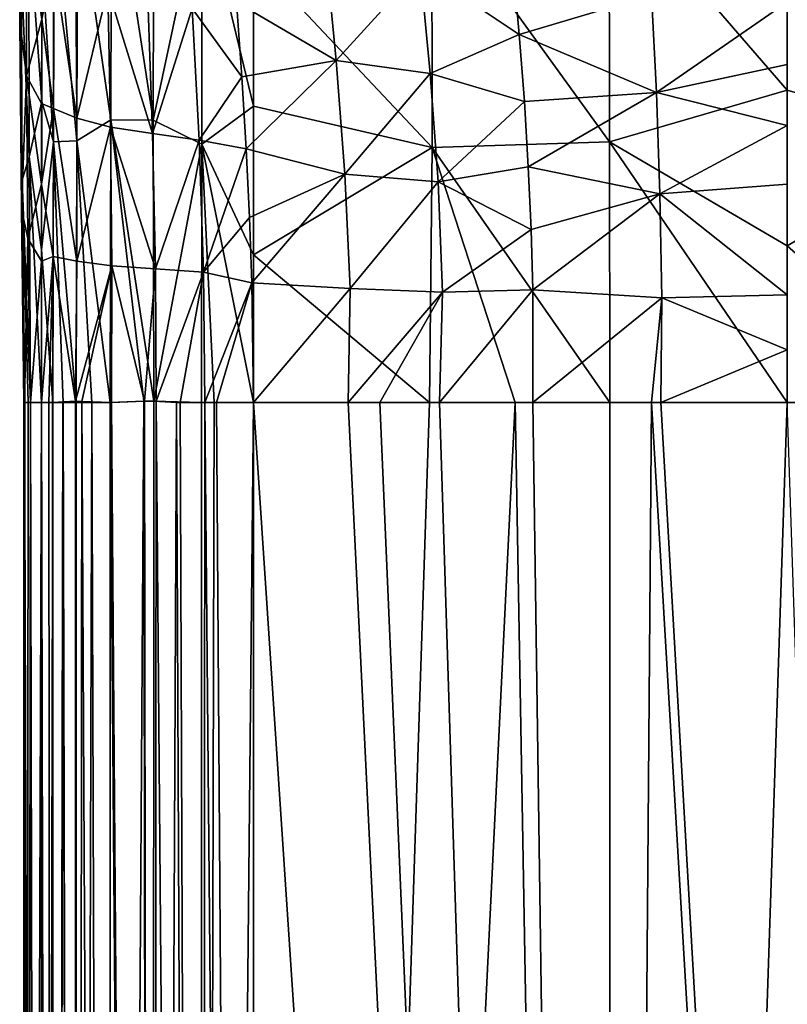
# Model space of a CAD drawing. Header units: millimetres. Extents: x -22 to 72, y 0 to 291.
# Tile 37 of 99: x -16 to 0, y 233 to 253. Entities that reach past the tile are written whole.
import ezdxf

# ---------------------------------------------------------------- set-up
doc = ezdxf.new("R2010")
doc.units = ezdxf.units.MM
doc.header["$LTSCALE"] = 65.185185
for name, color, linetype in [('15', 7, 'CONTINUOUS'), ('16', 7, 'CONTINUOUS'), ('20', 7, 'CONTINUOUS'), ('21', 7, 'CONTINUOUS'), ('22', 7, 'CONTINUOUS'), ('23', 7, 'CONTINUOUS'), ('29', 7, 'CONTINUOUS'), ('30', 7, 'CONTINUOUS'), ('60', 7, 'CONTINUOUS'), ('61', 7, 'CONTINUOUS'), ('62', 7, 'CONTINUOUS'), ('63', 7, 'CONTINUOUS')]:
    doc.layers.add(name, color=color, linetype=linetype)

msp = doc.modelspace()

# ---------------------------------------------------------------- linework, layer by layer
at = {"layer": '15', "color": 7, "linetype": 'CONTINUOUS'}
for points in [[(-15.188, 245.444, 9.043), (-14.908, 133.144, 9.562), (-14.917, 245.468, 9.547), (-15.188, 245.444, 9.043)], [(-14.917, 245.468, 9.547), (-14.908, 133.144, 9.562), (-14.784, 245.465, 9.752), (-14.917, 245.468, 9.547)], [(-14.908, 133.144, 9.562), (-14.205, 133.144, 10.453), (-14.784, 245.465, 9.752), (-14.908, 133.144, 9.562)], [(-14.784, 245.465, 9.752), (-14.205, 133.144, 10.453), (-14.195, 245.444, 10.463), (-14.784, 245.465, 9.752)], [(-14.166, 245.444, 10.492), (-13.319, 133.144, 11.162), (-13.474, 245.467, 11.061), (-14.166, 245.444, 10.492)], [(-13.474, 245.467, 11.061), (-13.319, 133.144, 11.162), (-13.225, 245.471, 11.22), (-13.474, 245.467, 11.061)], [(-13.319, 133.144, 11.162), (-12.296, 133.144, 11.654), (-13.225, 245.471, 11.22), (-13.319, 133.144, 11.162)], [(-13.225, 245.471, 11.22), (-12.296, 133.144, 11.654), (-12.725, 245.444, 11.483), (-13.225, 245.471, 11.22)], [(-15.631, 133.144, 7.426), (-15.392, 133.144, 8.535), (-15.631, 245.444, 7.426), (-15.631, 133.144, 7.426)], [(-15.631, 245.444, 7.426), (-15.392, 133.144, 8.535), (-15.48, 245.444, 8.247), (-15.631, 245.444, 7.426)], [(-15.48, 245.444, 8.247), (-15.392, 133.144, 8.535), (-15.402, 245.444, 8.504), (-15.48, 245.444, 8.247)], [(-15.402, 245.444, 8.504), (-15.392, 133.144, 8.535), (-15.188, 245.444, 9.043), (-15.402, 245.444, 8.504)], [(-15.392, 133.144, 8.535), (-14.908, 133.144, 9.562), (-15.188, 245.444, 9.043), (-15.392, 133.144, 8.535)], [(-14.205, 133.144, 10.453), (-13.319, 133.144, 11.162), (-14.195, 245.444, 10.463), (-14.205, 133.144, 10.453)], [(-14.195, 245.444, 10.463), (-13.319, 133.144, 11.162), (-14.166, 245.444, 10.492), (-14.195, 245.444, 10.463)], [(-12.725, 245.444, 11.483), (-12.296, 133.144, 11.654), (-12.21, 245.444, 11.683), (-12.725, 245.444, 11.483)], [(-12.296, 133.144, 11.654), (-11.189, 133.144, 11.902), (-12.21, 245.444, 11.683), (-12.296, 133.144, 11.654)], [(-12.21, 245.444, 11.683), (-11.189, 133.144, 11.902), (-11.965, 245.444, 11.756), (-12.21, 245.444, 11.683)], [(-11.965, 245.444, 11.756), (-11.189, 133.144, 11.902), (-11.189, 245.444, 11.902), (-11.965, 245.444, 11.756)]]:
    msp.add_3dface(points, dxfattribs=at)
at = {"layer": '16', "color": 7, "linetype": 'CONTINUOUS'}
for points in [[(-11.189, 245.444, 11.902), (-11.189, 133.144, 11.902), (-3.736, 133.144, 12.434), (-11.189, 245.444, 11.902)], [(-11.189, 245.444, 11.902), (-3.736, 133.144, 12.434), (-9.205, 245.444, 12.096), (-11.189, 245.444, 11.902)], [(-9.205, 245.444, 12.096), (-3.736, 133.144, 12.434), (-8.54, 245.444, 12.152), (-9.205, 245.444, 12.096)], [(-8.54, 245.444, 12.152), (-3.736, 133.144, 12.434), (-7.292, 245.444, 12.247), (-8.54, 245.444, 12.152)], [(-7.292, 245.444, 12.247), (-3.736, 133.144, 12.434), (-5.335, 245.444, 12.364), (-7.292, 245.444, 12.247)], [(-5.335, 245.444, 12.364), (-3.736, 133.144, 12.434), (-2.849, 245.444, 12.461), (-5.335, 245.444, 12.364)], [(-3.736, 133.144, 12.434), (3.743, 133.144, 12.433), (-2.849, 245.444, 12.461), (-3.736, 133.144, 12.434)], [(-2.849, 245.444, 12.461), (3.743, 133.144, 12.433), (-2.652, 245.444, 12.467), (-2.849, 245.444, 12.461)], [(-2.652, 245.444, 12.467), (3.743, 133.144, 12.433), (0, 245.444, 12.5), (-2.652, 245.444, 12.467)]]:
    msp.add_3dface(points, dxfattribs=at)
at = {"layer": '20', "color": 7, "linetype": 'CONTINUOUS'}
for points in [[(-3.743, 133.144, -12.433), (-11.189, 133.144, -11.902), (-5.704, 245.444, -12.345), (-3.743, 133.144, -12.433)], [(-5.704, 245.444, -12.345), (-11.189, 133.144, -11.902), (-7.497, 245.444, -12.232), (-5.704, 245.444, -12.345)], [(-7.497, 245.444, -12.232), (-11.189, 133.144, -11.902), (-11.189, 245.444, -11.902), (-7.497, 245.444, -12.232)], [(-3.718, 245.444, -12.434), (-3.743, 133.144, -12.433), (-5.704, 245.444, -12.345), (-3.718, 245.444, -12.434)], [(3.736, 133.144, -12.434), (-3.743, 133.144, -12.433), (3.721, 245.444, -12.434), (3.736, 133.144, -12.434)], [(3.721, 245.444, -12.434), (-3.743, 133.144, -12.433), (0, 245.444, -12.5), (3.721, 245.444, -12.434)], [(0, 245.444, -12.5), (-3.743, 133.144, -12.433), (-3.718, 245.444, -12.434), (0, 245.444, -12.5)]]:
    msp.add_3dface(points, dxfattribs=at)
at = {"layer": '21', "color": 7, "linetype": 'CONTINUOUS'}
for points in [[(-13.319, 133.144, -11.162), (-14.205, 133.144, -10.453), (-13.485, 245.47, -11.054), (-13.319, 133.144, -11.162)], [(-13.485, 245.47, -11.054), (-14.205, 133.144, -10.453), (-14.194, 245.444, -10.463), (-13.485, 245.47, -11.054)], [(-13.278, 245.472, -11.188), (-13.319, 133.144, -11.162), (-13.485, 245.47, -11.054), (-13.278, 245.472, -11.188)], [(-12.804, 245.444, -11.446), (-13.319, 133.144, -11.162), (-13.278, 245.472, -11.188), (-12.804, 245.444, -11.446)], [(-15.392, 133.144, -8.535), (-15.631, 133.144, -7.426), (-15.392, 245.444, -8.535), (-15.392, 133.144, -8.535)], [(-15.392, 245.444, -8.535), (-15.631, 133.144, -7.426), (-15.631, 245.444, -7.426), (-15.392, 245.444, -8.535)], [(-14.908, 133.144, -9.562), (-15.392, 133.144, -8.535), (-15.176, 245.444, -9.068), (-14.908, 133.144, -9.562)], [(-15.176, 245.444, -9.068), (-15.392, 133.144, -8.535), (-15.392, 245.444, -8.535), (-15.176, 245.444, -9.068)], [(-14.903, 245.444, -9.569), (-14.908, 133.144, -9.562), (-15.176, 245.444, -9.068), (-14.903, 245.444, -9.569)], [(-14.205, 133.144, -10.453), (-14.908, 133.144, -9.562), (-14.574, 245.444, -10.037), (-14.205, 133.144, -10.453)], [(-14.574, 245.444, -10.037), (-14.908, 133.144, -9.562), (-14.903, 245.444, -9.569), (-14.574, 245.444, -10.037)], [(-14.194, 245.444, -10.463), (-14.205, 133.144, -10.453), (-14.574, 245.444, -10.037), (-14.194, 245.444, -10.463)], [(-12.296, 133.144, -11.654), (-13.319, 133.144, -11.162), (-12.804, 245.444, -11.446), (-12.296, 133.144, -11.654)], [(-12.277, 245.444, -11.661), (-12.296, 133.144, -11.654), (-12.804, 245.444, -11.446), (-12.277, 245.444, -11.661)], [(-11.189, 245.444, -11.902), (-11.189, 133.144, -11.902), (-12.296, 133.144, -11.654), (-11.189, 245.444, -11.902)], [(-11.189, 245.444, -11.902), (-12.296, 133.144, -11.654), (-12.015, 245.444, -11.743), (-11.189, 245.444, -11.902)], [(-12.015, 245.444, -11.743), (-12.296, 133.144, -11.654), (-12.277, 245.444, -11.661), (-12.015, 245.444, -11.743)]]:
    msp.add_3dface(points, dxfattribs=at)
at = {"layer": '22', "color": 7, "linetype": 'CONTINUOUS'}
for points in [[(-16, 133.144), (-15.631, 133.144, 7.426), (-15.999, 245.444, 0.297), (-16, 133.144)], [(-15.631, 245.444, -7.426), (-15.631, 133.144, -7.426), (-16, 133.144), (-15.631, 245.444, -7.426)], [(-15.631, 245.444, -7.426), (-16, 133.144), (-15.865, 245.444, -4.503), (-15.631, 245.444, -7.426)], [(-15.865, 245.444, -4.503), (-16, 133.144), (-15.914, 245.444, -3.598), (-15.865, 245.444, -4.503)], [(-15.914, 245.444, -3.598), (-16, 133.144), (-15.984, 245.444, -1.553), (-15.914, 245.444, -3.598)], [(-15.984, 245.444, -1.553), (-16, 133.144), (-15.999, 245.444, 0.297), (-15.984, 245.444, -1.553)], [(-15.999, 245.444, 0.297), (-15.631, 133.144, 7.426), (-15.985, 245.444, 1.48), (-15.999, 245.444, 0.297)], [(-15.985, 245.444, 1.48), (-15.631, 133.144, 7.426), (-15.859, 245.444, 4.597), (-15.985, 245.444, 1.48)], [(-15.631, 133.144, 7.426), (-15.631, 245.444, 7.426), (-15.859, 245.444, 4.597), (-15.631, 133.144, 7.426)]]:
    msp.add_3dface(points, dxfattribs=at)
at = {"layer": '23', "color": 7, "linetype": 'CONTINUOUS'}
for points in [[(3.731, 250.909, -12.114), (0, 255.221, -11.449), (3.734, 256.305, -11.127), (3.731, 250.909, -12.114)], [(0, 251.99, -12.032), (0, 255.221, -11.449), (3.731, 250.909, -12.114), (0, 251.99, -12.032)], [(0, 248.725, -12.383), (0, 251.99, -12.032), (3.731, 250.909, -12.114), (0, 248.725, -12.383)], [(3.721, 245.444, -12.434), (0, 248.725, -12.383), (3.731, 250.909, -12.114), (3.721, 245.444, -12.434)], [(3.721, 245.444, -12.434), (0, 245.444, -12.5), (0, 248.725, -12.383), (3.721, 245.444, -12.434)]]:
    msp.add_3dface(points, dxfattribs=at)
at = {"layer": '29', "color": 7, "linetype": 'CONTINUOUS'}
for points in [[(-5.618, 253.158, 14.627), (-2.844, 253.992, 15.367), (-5.748, 254.594, 15.503), (-5.618, 253.158, 14.627)], [(-2.743, 251.941, 14.164), (-2.844, 253.992, 15.367), (-5.618, 253.158, 14.627), (-2.743, 251.941, 14.164)], [(-2.743, 251.941, 14.164), (0, 253.836, 15.335), (-2.844, 253.992, 15.367), (-2.743, 251.941, 14.164)], [(0, 252.525, 14.527), (0, 253.836, 15.335), (-2.743, 251.941, 14.164), (0, 252.525, 14.527)], [(-5.51, 251.75, 13.909), (-2.743, 251.941, 14.164), (-5.618, 253.158, 14.627), (-5.51, 251.75, 13.909)], [(0, 251.251, 13.872), (0, 252.525, 14.527), (-2.743, 251.941, 14.164), (0, 251.251, 13.872)], [(-5.428, 250.384, 13.343), (-2.743, 251.941, 14.164), (-5.51, 251.75, 13.909), (-5.428, 250.384, 13.343)], [(-2.67, 249.814, 13.256), (-2.743, 251.941, 14.164), (-5.428, 250.384, 13.343), (-2.67, 249.814, 13.256)], [(-2.67, 249.814, 13.256), (0, 251.251, 13.872), (-2.743, 251.941, 14.164), (-2.67, 249.814, 13.256)], [(0, 250.019, 13.359), (0, 251.251, 13.872), (-2.67, 249.814, 13.256), (0, 250.019, 13.359)], [(-5.37, 249.068, 12.917), (-2.67, 249.814, 13.256), (-5.428, 250.384, 13.343), (-5.37, 249.068, 12.917)], [(0, 247.698, 12.713), (0, 250.019, 13.359), (-2.67, 249.814, 13.256), (0, 247.698, 12.713)], [(-5.335, 247.807, 12.619), (-2.67, 249.814, 13.256), (-5.37, 249.068, 12.917), (-5.335, 247.807, 12.619)], [(-2.632, 247.639, 12.678), (-2.67, 249.814, 13.256), (-5.335, 247.807, 12.619), (-2.632, 247.639, 12.678)], [(-2.632, 247.639, 12.678), (0, 247.698, 12.713), (-2.67, 249.814, 13.256), (-2.632, 247.639, 12.678)], [(-5.335, 245.444, 12.364), (-2.632, 247.639, 12.678), (-5.335, 247.807, 12.619), (-5.335, 245.444, 12.364)], [(-5.335, 245.444, 12.364), (-2.849, 245.444, 12.461), (-2.632, 247.639, 12.678), (-5.335, 245.444, 12.364)], [(-2.849, 245.444, 12.461), (-2.652, 245.444, 12.467), (-2.632, 247.639, 12.678), (-2.849, 245.444, 12.461)], [(-2.652, 245.444, 12.467), (0, 246.548, 12.552), (-2.632, 247.639, 12.678), (-2.652, 245.444, 12.467)], [(0, 246.548, 12.552), (0, 247.698, 12.713), (-2.632, 247.639, 12.678), (0, 246.548, 12.552)], [(-2.652, 245.444, 12.467), (0, 245.444, 12.5), (0, 246.548, 12.552), (-2.652, 245.444, 12.467)]]:
    msp.add_3dface(points, dxfattribs=at)
at = {"layer": '30', "color": 7, "linetype": 'CONTINUOUS'}
for points in [[(-9.453, 252.61, 13.802), (-9.679, 254.929, 14.984), (-11.547, 253.836, 13.927), (-9.453, 252.61, 13.802)], [(-9.453, 252.61, 13.802), (-7.697, 254.551, 15.173), (-9.679, 254.929, 14.984), (-9.453, 252.61, 13.802)], [(-7.483, 252.343, 13.985), (-7.697, 254.551, 15.173), (-9.453, 252.61, 13.802), (-7.483, 252.343, 13.985)], [(-5.618, 253.158, 14.627), (-5.748, 254.594, 15.503), (-7.697, 254.551, 15.173), (-5.618, 253.158, 14.627)], [(-7.483, 252.343, 13.985), (-5.618, 253.158, 14.627), (-7.697, 254.551, 15.173), (-7.483, 252.343, 13.985)], [(-11.434, 252.271, 13.263), (-9.453, 252.61, 13.802), (-11.547, 253.836, 13.927), (-11.434, 252.271, 13.263)], [(-5.51, 251.75, 13.909), (-5.618, 253.158, 14.627), (-7.483, 252.343, 13.985), (-5.51, 251.75, 13.909)], [(-11.343, 250.761, 12.743), (-9.453, 252.61, 13.802), (-11.434, 252.271, 13.263), (-11.343, 250.761, 12.743)], [(-9.276, 250.232, 12.908), (-9.453, 252.61, 13.802), (-11.343, 250.761, 12.743), (-9.276, 250.232, 12.908)], [(-9.276, 250.232, 12.908), (-7.483, 252.343, 13.985), (-9.453, 252.61, 13.802), (-9.276, 250.232, 12.908)], [(-7.321, 250.068, 13.081), (-7.483, 252.343, 13.985), (-9.276, 250.232, 12.908), (-7.321, 250.068, 13.081)], [(-7.321, 250.068, 13.081), (-5.51, 251.75, 13.909), (-7.483, 252.343, 13.985), (-7.321, 250.068, 13.081)], [(-5.428, 250.384, 13.343), (-5.51, 251.75, 13.909), (-7.321, 250.068, 13.081), (-5.428, 250.384, 13.343)], [(-11.274, 249.319, 12.359), (-9.276, 250.232, 12.908), (-11.343, 250.761, 12.743), (-11.274, 249.319, 12.359)], [(-11.226, 247.95, 12.097), (-9.276, 250.232, 12.908), (-11.274, 249.319, 12.359), (-11.226, 247.95, 12.097)], [(-9.164, 247.831, 12.331), (-9.276, 250.232, 12.908), (-11.226, 247.95, 12.097), (-9.164, 247.831, 12.331)], [(-9.164, 247.831, 12.331), (-7.321, 250.068, 13.081), (-9.276, 250.232, 12.908), (-9.164, 247.831, 12.331)], [(-5.37, 249.068, 12.917), (-5.428, 250.384, 13.343), (-7.321, 250.068, 13.081), (-5.37, 249.068, 12.917)], [(-7.225, 247.757, 12.493), (-7.321, 250.068, 13.081), (-9.164, 247.831, 12.331), (-7.225, 247.757, 12.493)], [(-7.225, 247.757, 12.493), (-5.37, 249.068, 12.917), (-7.321, 250.068, 13.081), (-7.225, 247.757, 12.493)], [(-5.335, 247.807, 12.619), (-5.37, 249.068, 12.917), (-7.225, 247.757, 12.493), (-5.335, 247.807, 12.619)], [(-11.189, 245.444, 11.902), (-9.164, 247.831, 12.331), (-11.226, 247.95, 12.097), (-11.189, 245.444, 11.902)], [(-11.189, 245.444, 11.902), (-9.205, 245.444, 12.096), (-9.164, 247.831, 12.331), (-11.189, 245.444, 11.902)], [(-9.205, 245.444, 12.096), (-7.225, 247.757, 12.493), (-9.164, 247.831, 12.331), (-9.205, 245.444, 12.096)], [(-9.205, 245.444, 12.096), (-8.54, 245.444, 12.152), (-7.225, 247.757, 12.493), (-9.205, 245.444, 12.096)], [(-8.54, 245.444, 12.152), (-7.292, 245.444, 12.247), (-7.225, 247.757, 12.493), (-8.54, 245.444, 12.152)], [(-7.292, 245.444, 12.247), (-5.335, 245.444, 12.364), (-5.335, 247.807, 12.619), (-7.292, 245.444, 12.247)], [(-7.292, 245.444, 12.247), (-5.335, 247.807, 12.619), (-7.225, 247.757, 12.493), (-7.292, 245.444, 12.247)]]:
    msp.add_3dface(points, dxfattribs=at)
at = {"layer": '60', "color": 7, "linetype": 'CONTINUOUS'}
for points in [[(-15.379, 251.608, 9.493), (-15.381, 254.699, 10.679), (-15.627, 253.482, 9.05), (-15.379, 251.608, 9.493)], [(-14.892, 251.405, 10.487), (-14.915, 254.397, 11.615), (-15.381, 254.699, 10.679), (-14.892, 251.405, 10.487)], [(-15.379, 251.608, 9.493), (-14.892, 251.405, 10.487), (-15.381, 254.699, 10.679), (-15.379, 251.608, 9.493)], [(-14.892, 251.405, 10.487), (-14.239, 254.124, 12.436), (-14.915, 254.397, 11.615), (-14.892, 251.405, 10.487)], [(-14.182, 251.216, 11.36), (-14.239, 254.124, 12.436), (-14.892, 251.405, 10.487), (-14.182, 251.216, 11.36)], [(-13.302, 251.082, 12.056), (-13.403, 253.911, 13.096), (-14.239, 254.124, 12.436), (-13.302, 251.082, 12.056)], [(-14.182, 251.216, 11.36), (-13.302, 251.082, 12.056), (-14.239, 254.124, 12.436), (-14.182, 251.216, 11.36)], [(-13.302, 251.082, 12.056), (-12.473, 253.705, 13.54), (-13.403, 253.911, 13.096), (-13.302, 251.082, 12.056)], [(-11.434, 252.271, 13.263), (-11.547, 253.836, 13.927), (-12.473, 253.705, 13.54), (-11.434, 252.271, 13.263)], [(-12.329, 250.945, 12.519), (-12.473, 253.705, 13.54), (-13.302, 251.082, 12.056), (-12.329, 250.945, 12.519)], [(-12.329, 250.945, 12.519), (-11.434, 252.271, 13.263), (-12.473, 253.705, 13.54), (-12.329, 250.945, 12.519)], [(-15.629, 251.711, 8.431), (-15.379, 251.608, 9.493), (-15.627, 253.482, 9.05), (-15.629, 251.711, 8.431)], [(-11.343, 250.761, 12.743), (-11.434, 252.271, 13.263), (-12.329, 250.945, 12.519), (-11.343, 250.761, 12.743)], [(-15.63, 250.017, 7.972), (-15.379, 251.608, 9.493), (-15.629, 251.711, 8.431), (-15.63, 250.017, 7.972)], [(-15.385, 248.503, 8.751), (-15.379, 251.608, 9.493), (-15.63, 250.017, 7.972), (-15.385, 248.503, 8.751)], [(-15.385, 248.503, 8.751), (-14.889, 248.406, 9.786), (-15.379, 251.608, 9.493), (-15.385, 248.503, 8.751)], [(-14.889, 248.406, 9.786), (-14.892, 251.405, 10.487), (-15.379, 251.608, 9.493), (-14.889, 248.406, 9.786)], [(-14.889, 248.406, 9.786), (-14.182, 251.216, 11.36), (-14.892, 251.405, 10.487), (-14.889, 248.406, 9.786)], [(-14.155, 248.304, 10.697), (-14.182, 251.216, 11.36), (-14.889, 248.406, 9.786), (-14.155, 248.304, 10.697)], [(-13.242, 248.246, 11.415), (-13.302, 251.082, 12.056), (-14.182, 251.216, 11.36), (-13.242, 248.246, 11.415)], [(-14.155, 248.304, 10.697), (-13.242, 248.246, 11.415), (-14.182, 251.216, 11.36), (-14.155, 248.304, 10.697)], [(-13.242, 248.246, 11.415), (-12.329, 250.945, 12.519), (-13.302, 251.082, 12.056), (-13.242, 248.246, 11.415)], [(-12.236, 248.173, 11.886), (-12.329, 250.945, 12.519), (-13.242, 248.246, 11.415), (-12.236, 248.173, 11.886)], [(-12.236, 248.173, 11.886), (-11.343, 250.761, 12.743), (-12.329, 250.945, 12.519), (-12.236, 248.173, 11.886)], [(-11.274, 249.319, 12.359), (-11.343, 250.761, 12.743), (-12.236, 248.173, 11.886), (-11.274, 249.319, 12.359)], [(-15.631, 248.405, 7.66), (-15.385, 248.503, 8.751), (-15.63, 250.017, 7.972), (-15.631, 248.405, 7.66)], [(-11.226, 247.95, 12.097), (-11.274, 249.319, 12.359), (-12.236, 248.173, 11.886), (-11.226, 247.95, 12.097)], [(-15.631, 245.444, 7.426), (-15.48, 245.444, 8.247), (-15.385, 248.503, 8.751), (-15.631, 245.444, 7.426)], [(-15.631, 245.444, 7.426), (-15.385, 248.503, 8.751), (-15.631, 248.405, 7.66), (-15.631, 245.444, 7.426)], [(-15.48, 245.444, 8.247), (-15.402, 245.444, 8.504), (-15.385, 248.503, 8.751), (-15.48, 245.444, 8.247)], [(-15.402, 245.444, 8.504), (-14.917, 245.468, 9.547), (-15.385, 248.503, 8.751), (-15.402, 245.444, 8.504)], [(-14.917, 245.468, 9.547), (-14.889, 248.406, 9.786), (-15.385, 248.503, 8.751), (-14.917, 245.468, 9.547)], [(-14.917, 245.468, 9.547), (-14.155, 248.304, 10.697), (-14.889, 248.406, 9.786), (-14.917, 245.468, 9.547)], [(-14.917, 245.468, 9.547), (-14.784, 245.465, 9.752), (-14.155, 248.304, 10.697), (-14.917, 245.468, 9.547)], [(-14.784, 245.465, 9.752), (-14.166, 245.444, 10.492), (-14.155, 248.304, 10.697), (-14.784, 245.465, 9.752)], [(-14.166, 245.444, 10.492), (-13.474, 245.467, 11.061), (-14.155, 248.304, 10.697), (-14.166, 245.444, 10.492)], [(-13.474, 245.467, 11.061), (-13.242, 248.246, 11.415), (-14.155, 248.304, 10.697), (-13.474, 245.467, 11.061)], [(-13.474, 245.467, 11.061), (-13.225, 245.471, 11.22), (-13.242, 248.246, 11.415), (-13.474, 245.467, 11.061)], [(-13.225, 245.471, 11.22), (-12.236, 248.173, 11.886), (-13.242, 248.246, 11.415), (-13.225, 245.471, 11.22)], [(-13.225, 245.471, 11.22), (-12.725, 245.444, 11.483), (-12.236, 248.173, 11.886), (-13.225, 245.471, 11.22)], [(-12.725, 245.444, 11.483), (-12.21, 245.444, 11.683), (-12.236, 248.173, 11.886), (-12.725, 245.444, 11.483)], [(-12.21, 245.444, 11.683), (-11.226, 247.95, 12.097), (-12.236, 248.173, 11.886), (-12.21, 245.444, 11.683)], [(-12.21, 245.444, 11.683), (-11.965, 245.444, 11.756), (-11.226, 247.95, 12.097), (-12.21, 245.444, 11.683)], [(-11.965, 245.444, 11.756), (-11.189, 245.444, 11.902), (-11.226, 247.95, 12.097), (-11.965, 245.444, 11.756)], [(-15.402, 245.444, 8.504), (-15.188, 245.444, 9.043), (-14.917, 245.468, 9.547), (-15.402, 245.444, 8.504)], [(-14.784, 245.465, 9.752), (-14.195, 245.444, 10.463), (-14.166, 245.444, 10.492), (-14.784, 245.465, 9.752)]]:
    msp.add_3dface(points, dxfattribs=at)
at = {"layer": '61', "color": 7, "linetype": 'CONTINUOUS'}
for points in [[(-16.083, 253.418, 2.458), (-15.946, 255.626, 6.569), (-16.089, 257.185, 3.749), (-16.083, 253.418, 2.458)], [(-16.083, 253.418, 2.458), (-16.089, 257.185, 3.749), (-16.061, 254.552, -0.429), (-16.083, 253.418, 2.458)], [(-15.943, 252.29, 5.374), (-15.946, 255.626, 6.569), (-16.083, 253.418, 2.458), (-15.943, 252.29, 5.374)], [(-15.943, 252.29, 5.374), (-15.627, 253.482, 9.05), (-15.946, 255.626, 6.569), (-15.943, 252.29, 5.374)], [(-15.891, 250.592, -4.192), (-16.061, 254.552, -0.429), (-15.9, 255.467, -3.306), (-15.891, 250.592, -4.192)], [(-15.891, 250.592, -4.192), (-15.9, 255.467, -3.306), (-15.627, 251.752, -6.99), (-15.891, 250.592, -4.192)], [(-15.627, 251.752, -6.99), (-15.9, 255.467, -3.306), (-15.622, 254.76, -6.459), (-15.627, 251.752, -6.99)], [(-16.036, 250.106, -1.277), (-16.083, 253.418, 2.458), (-16.061, 254.552, -0.429), (-16.036, 250.106, -1.277)], [(-16.036, 250.106, -1.277), (-16.061, 254.552, -0.429), (-15.891, 250.592, -4.192), (-16.036, 250.106, -1.277)], [(-16.051, 249.492, 1.651), (-15.943, 252.29, 5.374), (-16.083, 253.418, 2.458), (-16.051, 249.492, 1.651)], [(-16.051, 249.492, 1.651), (-16.083, 253.418, 2.458), (-16.036, 250.106, -1.277), (-16.051, 249.492, 1.651)], [(-15.629, 251.711, 8.431), (-15.627, 253.482, 9.05), (-15.943, 252.29, 5.374), (-15.629, 251.711, 8.431)], [(-15.921, 248.881, 4.623), (-15.943, 252.29, 5.374), (-16.051, 249.492, 1.651), (-15.921, 248.881, 4.623)], [(-15.63, 250.017, 7.972), (-15.629, 251.711, 8.431), (-15.943, 252.29, 5.374), (-15.63, 250.017, 7.972)], [(-15.921, 248.881, 4.623), (-15.63, 250.017, 7.972), (-15.943, 252.29, 5.374), (-15.921, 248.881, 4.623)], [(-15.63, 248.646, -7.315), (-15.891, 250.592, -4.192), (-15.627, 251.752, -6.99), (-15.63, 248.646, -7.315)], [(-15.865, 245.444, -4.503), (-16.036, 250.106, -1.277), (-15.891, 250.592, -4.192), (-15.865, 245.444, -4.503)], [(-15.631, 245.444, -7.426), (-15.865, 245.444, -4.503), (-15.891, 250.592, -4.192), (-15.631, 245.444, -7.426)], [(-15.631, 245.444, -7.426), (-15.891, 250.592, -4.192), (-15.63, 248.646, -7.315), (-15.631, 245.444, -7.426)], [(-15.984, 245.444, -1.553), (-16.051, 249.492, 1.651), (-16.036, 250.106, -1.277), (-15.984, 245.444, -1.553)], [(-15.865, 245.444, -4.503), (-15.914, 245.444, -3.598), (-16.036, 250.106, -1.277), (-15.865, 245.444, -4.503)], [(-15.914, 245.444, -3.598), (-15.984, 245.444, -1.553), (-16.036, 250.106, -1.277), (-15.914, 245.444, -3.598)], [(-15.631, 248.405, 7.66), (-15.63, 250.017, 7.972), (-15.921, 248.881, 4.623), (-15.631, 248.405, 7.66)], [(-15.984, 245.444, -1.553), (-15.999, 245.444, 0.297), (-16.051, 249.492, 1.651), (-15.984, 245.444, -1.553)], [(-15.999, 245.444, 0.297), (-15.985, 245.444, 1.48), (-16.051, 249.492, 1.651), (-15.999, 245.444, 0.297)], [(-15.985, 245.444, 1.48), (-15.921, 248.881, 4.623), (-16.051, 249.492, 1.651), (-15.985, 245.444, 1.48)], [(-15.985, 245.444, 1.48), (-15.859, 245.444, 4.597), (-15.921, 248.881, 4.623), (-15.985, 245.444, 1.48)], [(-15.859, 245.444, 4.597), (-15.631, 248.405, 7.66), (-15.921, 248.881, 4.623), (-15.859, 245.444, 4.597)], [(-15.859, 245.444, 4.597), (-15.631, 245.444, 7.426), (-15.631, 248.405, 7.66), (-15.859, 245.444, 4.597)]]:
    msp.add_3dface(points, dxfattribs=at)
at = {"layer": '62', "color": 7, "linetype": 'CONTINUOUS'}
for points in [[(-14.178, 251.368, -10.046), (-14.874, 256.186, -8.24), (-14.164, 257.059, -8.883), (-14.178, 251.368, -10.046)], [(-14.178, 251.368, -10.046), (-14.164, 257.059, -8.883), (-13.29, 251.36, -10.75), (-14.178, 251.368, -10.046)], [(-13.29, 251.36, -10.75), (-14.164, 257.059, -8.883), (-13.28, 257.058, -9.575), (-13.29, 251.36, -10.75)], [(-13.29, 251.36, -10.75), (-13.28, 257.058, -9.575), (-12.268, 256.14, -10.301), (-13.29, 251.36, -10.75)], [(-14.889, 250.927, -9.219), (-15.367, 256.128, -7.242), (-14.874, 256.186, -8.24), (-14.889, 250.927, -9.219)], [(-14.889, 250.927, -9.219), (-14.874, 256.186, -8.24), (-14.178, 251.368, -10.046), (-14.889, 250.927, -9.219)], [(-15.381, 250.91, -8.2), (-15.622, 254.76, -6.459), (-15.367, 256.128, -7.242), (-15.381, 250.91, -8.2)], [(-15.381, 250.91, -8.2), (-15.367, 256.128, -7.242), (-14.889, 250.927, -9.219), (-15.381, 250.91, -8.2)], [(-12.272, 250.859, -11.305), (-13.29, 251.36, -10.75), (-12.268, 256.14, -10.301), (-12.272, 250.859, -11.305)], [(-12.272, 250.859, -11.305), (-12.268, 256.14, -10.301), (-11.189, 251.655, -11.45), (-12.272, 250.859, -11.305)], [(-11.189, 251.655, -11.45), (-12.268, 256.14, -10.301), (-11.19, 254.773, -10.881), (-11.189, 251.655, -11.45)], [(-15.627, 251.752, -6.99), (-15.622, 254.76, -6.459), (-15.381, 250.91, -8.2), (-15.627, 251.752, -6.99)], [(-15.63, 248.646, -7.315), (-15.627, 251.752, -6.99), (-15.381, 250.91, -8.2), (-15.63, 248.646, -7.315)], [(-11.189, 248.54, -11.79), (-12.272, 250.859, -11.305), (-11.189, 251.655, -11.45), (-11.189, 248.54, -11.79)], [(-14.194, 245.444, -10.463), (-14.889, 250.927, -9.219), (-14.178, 251.368, -10.046), (-14.194, 245.444, -10.463)], [(-13.485, 245.47, -11.054), (-14.194, 245.444, -10.463), (-14.178, 251.368, -10.046), (-13.485, 245.47, -11.054)], [(-13.278, 245.472, -11.188), (-13.485, 245.47, -11.054), (-14.178, 251.368, -10.046), (-13.278, 245.472, -11.188)], [(-13.278, 245.472, -11.188), (-14.178, 251.368, -10.046), (-13.29, 251.36, -10.75), (-13.278, 245.472, -11.188)], [(-13.278, 245.472, -11.188), (-13.29, 251.36, -10.75), (-12.272, 250.859, -11.305), (-13.278, 245.472, -11.188)], [(-15.392, 245.444, -8.535), (-15.63, 248.646, -7.315), (-15.381, 250.91, -8.2), (-15.392, 245.444, -8.535)], [(-15.176, 245.444, -9.068), (-15.392, 245.444, -8.535), (-15.381, 250.91, -8.2), (-15.176, 245.444, -9.068)], [(-14.903, 245.444, -9.569), (-15.381, 250.91, -8.2), (-14.889, 250.927, -9.219), (-14.903, 245.444, -9.569)], [(-14.903, 245.444, -9.569), (-15.176, 245.444, -9.068), (-15.381, 250.91, -8.2), (-14.903, 245.444, -9.569)], [(-14.574, 245.444, -10.037), (-14.903, 245.444, -9.569), (-14.889, 250.927, -9.219), (-14.574, 245.444, -10.037)], [(-14.194, 245.444, -10.463), (-14.574, 245.444, -10.037), (-14.889, 250.927, -9.219), (-14.194, 245.444, -10.463)], [(-12.277, 245.444, -11.661), (-13.278, 245.472, -11.188), (-12.272, 250.859, -11.305), (-12.277, 245.444, -11.661)], [(-12.015, 245.444, -11.743), (-12.277, 245.444, -11.661), (-12.272, 250.859, -11.305), (-12.015, 245.444, -11.743)], [(-11.189, 245.444, -11.902), (-12.015, 245.444, -11.743), (-12.272, 250.859, -11.305), (-11.189, 245.444, -11.902)], [(-11.189, 245.444, -11.902), (-12.272, 250.859, -11.305), (-11.189, 248.54, -11.79), (-11.189, 245.444, -11.902)], [(-15.392, 245.444, -8.535), (-15.631, 245.444, -7.426), (-15.63, 248.646, -7.315), (-15.392, 245.444, -8.535)], [(-12.277, 245.444, -11.661), (-12.804, 245.444, -11.446), (-13.278, 245.472, -11.188), (-12.277, 245.444, -11.661)]]:
    msp.add_3dface(points, dxfattribs=at)
at = {"layer": '63', "color": 7, "linetype": 'CONTINUOUS'}
for points in [[(-3.731, 256.306, -11.127), (-3.727, 250.909, -12.114), (-7.452, 256.068, -10.966), (-3.731, 256.306, -11.127)], [(0, 255.221, -11.449), (0, 251.99, -12.032), (-3.731, 256.306, -11.127), (0, 255.221, -11.449)], [(-3.731, 256.306, -11.127), (0, 251.99, -12.032), (-3.727, 250.909, -12.114), (-3.731, 256.306, -11.127)], [(-7.446, 250.786, -11.934), (-11.19, 254.773, -10.881), (-7.452, 256.068, -10.966), (-7.446, 250.786, -11.934)], [(-3.727, 250.909, -12.114), (-7.446, 250.786, -11.934), (-7.452, 256.068, -10.966), (-3.727, 250.909, -12.114)], [(-11.189, 251.655, -11.45), (-11.19, 254.773, -10.881), (-7.446, 250.786, -11.934), (-11.189, 251.655, -11.45)], [(0, 251.99, -12.032), (0, 248.725, -12.383), (-3.727, 250.909, -12.114), (0, 251.99, -12.032)], [(-11.189, 248.54, -11.79), (-11.189, 251.655, -11.45), (-7.446, 250.786, -11.934), (-11.189, 248.54, -11.79)], [(-3.727, 250.909, -12.114), (-3.718, 245.444, -12.434), (-7.446, 250.786, -11.934), (-3.727, 250.909, -12.114)], [(0, 245.444, -12.5), (-3.718, 245.444, -12.434), (-3.727, 250.909, -12.114), (0, 245.444, -12.5)], [(0, 248.725, -12.383), (0, 245.444, -12.5), (-3.727, 250.909, -12.114), (0, 248.725, -12.383)], [(-7.497, 245.444, -12.232), (-11.189, 248.54, -11.79), (-7.446, 250.786, -11.934), (-7.497, 245.444, -12.232)], [(-5.704, 245.444, -12.345), (-7.497, 245.444, -12.232), (-7.446, 250.786, -11.934), (-5.704, 245.444, -12.345)], [(-3.718, 245.444, -12.434), (-5.704, 245.444, -12.345), (-7.446, 250.786, -11.934), (-3.718, 245.444, -12.434)], [(-7.497, 245.444, -12.232), (-11.189, 245.444, -11.902), (-11.189, 248.54, -11.79), (-7.497, 245.444, -12.232)]]:
    msp.add_3dface(points, dxfattribs=at)

doc.saveas('drawing.dxf')
